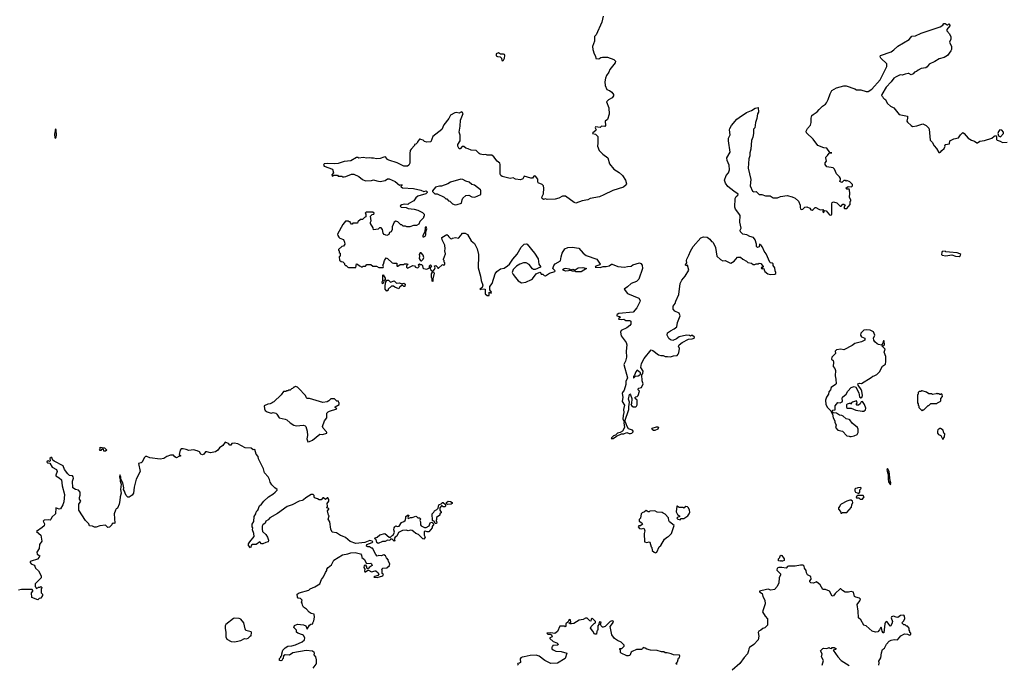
# Model space of a CAD drawing. Extents: x 1985742 to 2252716, y 78271 to 266492.
# Tile 116 of 250: x 2054401 to 2067738, y 168344 to 177078. Entities that reach past the tile are written whole.
import ezdxf

# ---------------------------------------------------------------- set-up
doc = ezdxf.new("R2010")
doc.units = 0

msp = doc.modelspace()

# ---------------------------------------------------------------- linework, layer by layer
at = {"layer": '0CON10XD'}
for points in [[(2062304, 177125), (2062286, 177045), (2062210, 176875), (2062188, 176852), (2062187, 176785), (2062159, 176715), (2062164, 176674), (2062183, 176615), (2062200, 176585), (2062203, 176553), (2062245, 176548), (2062272, 176568), (2062295, 176572), (2062365, 176569), (2062450, 176540), (2062472, 176515), (2062466, 176495), (2062393, 176405), (2062381, 176369), (2062348, 176322), (2062336, 176285), (2062326, 176235), (2062329, 176185), (2062354, 176134), (2062375, 176123)], [(2062344, 173734), (2062387, 173743), (2062415, 173766), (2062425, 173766), (2062505, 173732), (2062595, 173724), (2062635, 173736), (2062685, 173740), (2062705, 173756), (2062795, 173783), (2062816, 173776), (2062834, 173754), (2062838, 173705), (2062785, 173562), (2062755, 173530), (2062682, 173505), (2062635, 173458), (2062590, 173425), (2062635, 173368), (2062785, 173303), (2062804, 173275), (2062803, 173255), (2062759, 173175), (2062711, 173115), (2062515, 173096), (2062494, 173086), (2062488, 173075), (2062490, 173065), (2062526, 173056), (2062537, 173047), (2062510, 173025), (2062515, 173022), (2062546, 173016), (2062585, 173019), (2062613, 173003), (2062665, 173004), (2062680, 172995), (2062679, 172955), (2062666, 172935), (2062623, 172905), (2062547, 172865), (2062538, 172845), (2062546, 172796), (2062617, 172705), (2062626, 172675), (2062614, 172585), (2062618, 172505), (2062607, 172453), (2062582, 172405), (2062632, 172225), (2062612, 172175), (2062611, 172135), (2062590, 172060), (2062564, 172026), (2062562, 172015), (2062572, 171962), (2062562, 171905), (2062591, 171855), (2062579, 171795), (2062586, 171755), (2062574, 171716), (2062569, 171665), (2062590, 171635), (2062586, 171614), (2062593, 171555), (2062566, 171504), (2062536, 171484), (2062499, 171475), (2062469, 171451), (2062445, 171441), (2062416, 171415), (2062413, 171405), (2062418, 171402), (2062438, 171402), (2062484, 171436), (2062551, 171469), (2062585, 171466), (2062625, 171483), (2062655, 171471), (2062675, 171471), (2062694, 171476), (2062712, 171495), (2062712, 171505), (2062700, 171515), (2062648, 171535), (2062629, 171565), (2062608, 171625), (2062598, 171638), (2062650, 171795), (2062650, 171835), (2062661, 171895), (2062648, 171935), (2062659, 172001), (2062665, 172008), (2062676, 171996), (2062692, 171945), (2062690, 171875), (2062680, 171865), (2062692, 171845), (2062710, 171835), (2062745, 171834), (2062755, 171841), (2062765, 171862), (2062765, 171925), (2062738, 171945), (2062733, 171957), (2062745, 171970), (2062765, 171974), (2062780, 171985), (2062796, 172045), (2062777, 172065), (2062777, 172075), (2062786, 172084), (2062825, 172096), (2062844, 172145), (2062831, 172185), (2062828, 172265), (2062840, 172285), (2062847, 172315), (2062816, 172365), (2062825, 172418), (2062861, 172489), (2062955, 172603), (2062975, 172597), (2063055, 172536), (2063083, 172527), (2063115, 172528), (2063145, 172514), (2063175, 172517), (2063215, 172510), (2063257, 172523), (2063305, 172529), (2063321, 172545), (2063329, 172565), (2063336, 172625), (2063326, 172655), (2063335, 172671), (2063374, 172706), (2063460, 172750), (2063510, 172755), (2063538, 172765), (2063540, 172775), (2063515, 172800), (2063495, 172800), (2063485, 172790), (2063475, 172800), (2063435, 172802), (2063335, 172783), (2063298, 172755), (2063248, 172732), (2063215, 172740), (2063195, 172758), (2063172, 172802), (2063177, 172835), (2063215, 172863), (2063265, 172888), (2063301, 172919), (2063313, 172975), (2063346, 173064), (2063333, 173103), (2063275, 173130), (2063254, 173156), (2063254, 173196), (2063280, 173235), (2063288, 173265), (2063327, 173353), (2063349, 173505), (2063371, 173549), (2063416, 173605), (2063466, 173684), (2063445, 173752), (2063425, 173743), (2063418, 173755), (2063438, 173785), (2063432, 173815), (2063436, 173835), (2063465, 173888), (2063486, 173944), (2063521, 174005), (2063625, 174122), (2063665, 174137), (2063715, 174130), (2063748, 174105), (2063772, 174072), (2063785, 174070), (2063795, 174060), (2063825, 173990), (2063843, 173873), (2063895, 173828), (2063925, 173812), (2063955, 173817), (2064022, 173782), (2064035, 173781), (2064078, 173805), (2064125, 173860), (2064145, 173862), (2064165, 173860), (2064194, 173834), (2064247, 173805), (2064265, 173790), (2064315, 173778), (2064335, 173762), (2064357, 173763), (2064375, 173772), (2064405, 173770), (2064415, 173780), (2064440, 173775), (2064472, 173735), (2064468, 173722), (2064445, 173720), (2064448, 173705), (2064458, 173702), (2064475, 173710), (2064496, 173665), (2064533, 173633), (2064565, 173628), (2064628, 173632), (2064641, 173639), (2064643, 173655), (2064632, 173675), (2064628, 173715), (2064608, 173748), (2064605, 173770), (2064595, 173780), (2064572, 173782), (2064563, 173793), (2064514, 173904), (2064485, 173942), (2064463, 173995), (2064445, 174020), (2064422, 174038), (2064415, 174000), (2064395, 173993), (2064383, 174005), (2064382, 174035), (2064363, 174095), (2064340, 174125), (2064292, 174142), (2064252, 174165), (2064195, 174171), (2064166, 174205), (2064162, 174225), (2064172, 174255), (2064154, 174335), (2064160, 174425), (2064144, 174454), (2064095, 174512), (2064086, 174536), (2064094, 174655), (2064105, 174682), (2064128, 174702), (2064131, 174715), (2064074, 174754), (2063995, 174816), (2063961, 174865), (2063946, 174905), (2063970, 174965), (2064004, 175005), (2064014, 175045), (2064012, 175105), (2063985, 175170), (2063980, 175205), (2064024, 175285), (2064001, 175435), (2064004, 175474), (2064024, 175516), (2064016, 175585), (2064020, 175605), (2064043, 175645), (2064115, 175730), (2064146, 175754), (2064245, 175820), (2064315, 175846), (2064365, 175879), (2064405, 175890), (2064406, 175825), (2064396, 175804), (2064385, 175740), (2064367, 175683), (2064357, 175615), (2064340, 175595), (2064342, 175535), (2064331, 175485), (2064313, 175443), (2064306, 175324), (2064291, 175275), (2064291, 175235), (2064278, 175195), (2064268, 175065), (2064303, 174915), (2064297, 174825), (2064328, 174755), (2064345, 174746), (2064375, 174750), (2064415, 174710), (2064455, 174710), (2064505, 174692), (2064565, 174690), (2064606, 174666), (2064665, 174663), (2064705, 174682), (2064795, 174696), (2064865, 174680), (2064905, 174662), (2064949, 174619), (2064973, 174565), (2064972, 174535), (2064976, 174516), (2064985, 174506), (2065007, 174513), (2065035, 174540), (2065065, 174543), (2065103, 174523), (2065115, 174500), (2065135, 174498), (2065150, 174505), (2065175, 174532), (2065185, 174533), (2065225, 174509), (2065245, 174503), (2065280, 174505), (2065290, 174495), (2065280, 174485), (2065285, 174460), (2065298, 174475), (2065300, 174495), (2065325, 174490), (2065370, 174435), (2065385, 174429), (2065395, 174432), (2065401, 174445), (2065400, 174585), (2065407, 174603), (2065425, 174612), (2065470, 174595), (2065515, 174550), (2065528, 174552), (2065552, 174578), (2065565, 174580), (2065580, 174565), (2065562, 174532), (2065575, 174520), (2065605, 174520), (2065648, 174575), (2065650, 174615), (2065660, 174625), (2065660, 174635), (2065639, 174675), (2065646, 174725), (2065642, 174772), (2065635, 174780), (2065605, 174780), (2065590, 174795), (2065624, 174816), (2065666, 174814), (2065680, 174825), (2065683, 174843), (2065645, 174880), (2065605, 174900), (2065595, 174890), (2065585, 174900), (2065565, 174900), (2065535, 174872), (2065508, 174885), (2065520, 174915), (2065518, 174925), (2065505, 174948), (2065465, 174990), (2065438, 175055), (2065419, 175069), (2065334, 175084), (2065312, 175115), (2065313, 175137), (2065327, 175163), (2065318, 175205), (2065322, 175215), (2065345, 175236), (2065365, 175268), (2065400, 175275), (2065375, 175280), (2065336, 175336), (2065295, 175340), (2065212, 175375), (2065148, 175458), (2065058, 175545), (2065055, 175570), (2065074, 175606), (2065111, 175649), (2065123, 175685), (2065120, 175745), (2065132, 175778), (2065148, 175795), (2065202, 175828), (2065230, 175860), (2065274, 175905), (2065315, 175932), (2065330, 175950), (2065352, 175995), (2065378, 176075), (2065403, 176117), (2065465, 176154), (2065565, 176180), (2065595, 176181), (2065715, 176141), (2065735, 176129), (2065795, 176129), (2065865, 176104), (2065895, 176104), (2065945, 176137), (2066058, 176262), (2066148, 176445), (2066145, 176480), (2066066, 176556), (2066058, 176575), (2066062, 176595), (2066205, 176643), (2066242, 176668), (2066295, 176721), (2066448, 176812), (2066485, 176854), (2066535, 176858), (2066613, 176897), (2066869, 176981), (2066905, 177002), (2066920, 177025), (2066936, 177026), (2066965, 177010), (2066975, 177010), (2066985, 177020), (2067000, 177005), (2067000, 176995), (2066960, 176945), (2066957, 176925), (2066996, 176886), (2067014, 176845), (2067013, 176815), (2066996, 176775), (2067024, 176714), (2067021, 176675), (2067013, 176655), (2066968, 176592), (2066925, 176566), (2066855, 176547), (2066798, 176512), (2066718, 176475), (2066695, 176440), (2066675, 176426), (2066610, 176415), (2066570, 176395), (2066550, 176375), (2066523, 176367), (2066502, 176345), (2066475, 176329), (2066445, 176348), (2066435, 176348), (2066395, 176342), (2066355, 176328), (2066325, 176333), (2066274, 176306), (2066242, 176288), (2066205, 176237), (2066137, 176165), (2066078, 176065), (2066075, 176050), (2066088, 176038), (2066095, 176020), (2066113, 176003), (2066125, 176000), (2066155, 175942), (2066198, 175905), (2066243, 175883), (2066314, 175794), (2066425, 175770), (2066426, 175745), (2066417, 175705), (2066425, 175690), (2066475, 175643), (2066495, 175632), (2066555, 175638), (2066635, 175668), (2066680, 175645), (2066715, 175610), (2066722, 175595), (2066734, 175444), (2066761, 175421), (2066788, 175368), (2066820, 175335), (2066851, 175281), (2066865, 175278), (2066875, 175282), (2066892, 175308), (2066925, 175332), (2066936, 175364), (2066933, 175377), (2066940, 175385), (2066995, 175394), (2067002, 175438), (2067054, 175466), (2067115, 175478), (2067145, 175520)], [(2060945, 176522), (2060955, 176530), (2060967, 176555), (2060972, 176595), (2060966, 176606), (2060955, 176612), (2060915, 176610), (2060885, 176628), (2060854, 176616), (2060857, 176587), (2060875, 176578), (2060910, 176575), (2060928, 176555), (2060930, 176525), (2060945, 176522)], [(2062375, 176123), (2062391, 176121), (2062422, 176095), (2062442, 176065), (2062442, 176045), (2062425, 176018), (2062376, 175994), (2062348, 175965), (2062380, 175885), (2062386, 175796), (2062364, 175726), (2062332, 175705), (2062337, 175643), (2062325, 175632), (2062283, 175637), (2062262, 175618), (2062202, 175625), (2062194, 175615), (2062210, 175585), (2062206, 175575), (2062165, 175547), (2062161, 175535), (2062200, 175525), (2062232, 175495), (2062233, 175405), (2062228, 175365), (2062252, 175305), (2062298, 175255), (2062366, 175206), (2062392, 175125), (2062447, 175055), (2062519, 175009), (2062567, 174965), (2062606, 174906), (2062620, 174855), (2062615, 174842), (2062580, 174810), (2062435, 174762), (2062315, 174704), (2062255, 174676), (2062130, 174655), (2062095, 174639), (2062020, 174625), (2061935, 174594), (2061913, 174603), (2061795, 174688), (2061753, 174687), (2061705, 174662), (2061655, 174647), (2061545, 174640), (2061525, 174650), (2061495, 174643), (2061480, 174655), (2061473, 174675), (2061497, 174717), (2061501, 174795), (2061496, 174825), (2061476, 174846), (2061425, 174868), (2061418, 174885), (2061418, 174918), (2061386, 174956), (2061375, 174963), (2061365, 174960), (2061345, 174933), (2061325, 174930), (2061235, 174957), (2061215, 174921), (2061185, 174907), (2061115, 174919), (2061085, 174936), (2061045, 174926), (2060935, 174955), (2060920, 174965), (2060910, 174985), (2060909, 175115), (2060903, 175135), (2060870, 175160), (2060825, 175220), (2060795, 175243), (2060735, 175243), (2060715, 175253), (2060685, 175248), (2060640, 175255), (2060624, 175264), (2060585, 175307), (2060515, 175309), (2060475, 175330), (2060445, 175338), (2060415, 175358), (2060395, 175358), (2060365, 175330), (2060355, 175330), (2060337, 175365), (2060336, 175385), (2060368, 175435), (2060367, 175515), (2060355, 175555), (2060368, 175635), (2060370, 175715), (2060406, 175805), (2060396, 175826), (2060385, 175830), (2060355, 175811), (2060315, 175819), (2060295, 175814), (2060236, 175785), (2060212, 175738), (2060148, 175652), (2060121, 175589), (2059998, 175495), (2059970, 175425), (2059915, 175420), (2059885, 175430), (2059866, 175446), (2059833, 175453), (2059825, 175460), (2059815, 175460), (2059790, 175425), (2059790, 175415), (2059765, 175390), (2059750, 175385), (2059750, 175375), (2059704, 175326), (2059692, 175305), (2059687, 175265), (2059686, 175134), (2059673, 175107), (2059655, 175093), (2059604, 175094), (2059515, 175138), (2059403, 175173), (2059384, 175184), (2059355, 175218), (2059335, 175217), (2059285, 175197), (2059235, 175192), (2059195, 175202), (2059165, 175200), (2059135, 175208), (2059105, 175202), (2059055, 175212), (2058995, 175202), (2058982, 175212), (2058965, 175212), (2058885, 175168), (2058795, 175158), (2058715, 175130), (2058666, 175124), (2058575, 175129), (2058525, 175124), (2058518, 175105), (2058523, 175093), (2058636, 175055), (2058650, 175005), (2058630, 174975), (2058635, 174960), (2058655, 174970), (2058705, 174970), (2058715, 174960), (2058765, 174960), (2058775, 174950), (2058795, 174950), (2058817, 174953), (2058895, 174983), (2058925, 174987), (2058994, 174954), (2059045, 174913), (2059085, 174893), (2059165, 174899), (2059195, 174908), (2059237, 174897), (2059285, 174886), (2059350, 174900), (2059385, 174924), (2059405, 174924), (2059485, 174886), (2059545, 174838), (2059578, 174845), (2059582, 174835), (2059562, 174825), (2059567, 174815), (2059585, 174802), (2059735, 174789), (2059835, 174768), (2059875, 174752), (2059905, 174760), (2059920, 174745), (2059920, 174735), (2059902, 174718), (2059795, 174688), (2059767, 174663), (2059740, 174625), (2059673, 174587), (2059658, 174572), (2059615, 174578), (2059575, 174571), (2059556, 174555), (2059559, 174545), (2059569, 174539), (2059635, 174534), (2059665, 174522), (2059745, 174511), (2059795, 174497), (2059858, 174468), (2059880, 174445), (2059880, 174415), (2059870, 174405), (2059870, 174395), (2059820, 174345), (2059805, 174310), (2059775, 174290), (2059735, 174288), (2059685, 174270), (2059645, 174272), (2059625, 174280), (2059595, 174280), (2059575, 174300), (2059565, 174300), (2059525, 174340), (2059495, 174350), (2059473, 174335), (2059448, 174272), (2059446, 174236), (2059434, 174206), (2059412, 174195), (2059400, 174170), (2059375, 174156), (2059339, 174169), (2059326, 174186), (2059316, 174235), (2059295, 174258), (2059275, 174260), (2059255, 174240), (2059195, 174230), (2059187, 174257), (2059152, 174315), (2059152, 174335), (2059162, 174355), (2059152, 174415), (2059175, 174440), (2059198, 174442), (2059200, 174455), (2059185, 174470), (2059095, 174470), (2059080, 174455), (2059090, 174445), (2059090, 174405), (2059072, 174398), (2059045, 174370), (2059015, 174370), (2058982, 174338), (2058975, 174320), (2058915, 174320), (2058905, 174310), (2058895, 174310), (2058880, 174325), (2058875, 174340), (2058865, 174340), (2058855, 174350), (2058815, 174350), (2058778, 174305), (2058707, 174173), (2058708, 174155), (2058725, 174130), (2058738, 174118), (2058785, 174100), (2058802, 174065), (2058803, 174037), (2058789, 174011), (2058763, 174007), (2058720, 173965), (2058720, 173955), (2058730, 173945), (2058730, 173925), (2058740, 173915), (2058740, 173875), (2058730, 173865), (2058732, 173822), (2058755, 173800), (2058778, 173798), (2058800, 173775), (2058802, 173762), (2058815, 173750), (2058825, 173750), (2058844, 173724), (2058855, 173720), (2058955, 173720), (2058965, 173770), (2058978, 173768), (2059002, 173742), (2059015, 173740), (2059025, 173730), (2059045, 173730), (2059055, 173740), (2059085, 173740), (2059105, 173760), (2059155, 173760), (2059185, 173740), (2059235, 173740), (2059265, 173720), (2059325, 173720), (2059330, 173735), (2059322, 173742), (2059320, 173755), (2059330, 173765), (2059343, 173817), (2059365, 173850), (2059385, 173842), (2059444, 173784), (2059465, 173778), (2059508, 173778), (2059510, 173745), (2059515, 173740), (2059525, 173740), (2059555, 173760), (2059605, 173760), (2059615, 173770), (2059655, 173770), (2059658, 173762), (2059640, 173745), (2059640, 173725), (2059653, 173713), (2059725, 173747), (2059750, 173745), (2059762, 173725), (2059785, 173718), (2059798, 173722), (2059810, 173735), (2059810, 173745), (2059800, 173755), (2059815, 173770), (2059825, 173760), (2059845, 173760), (2059858, 173748), (2059860, 173715), (2059870, 173705), (2059915, 173700), (2059950, 173715), (2059952, 173745), (2059965, 173758), (2059980, 173745), (2059960, 173715), (2059962, 173705), (2059969, 173689), (2059995, 173668), (2060019, 173695), (2060028, 173715), (2060020, 173745), (2060037, 173747), (2060060, 173725), (2060065, 173710), (2060075, 173710), (2060122, 173758), (2060135, 173760), (2060145, 173750), (2060160, 173765), (2060160, 173785), (2060150, 173795), (2060150, 173815), (2060140, 173825), (2060140, 173835), (2060170, 173905), (2060158, 173945), (2060162, 173975), (2060160, 174025), (2060122, 174095), (2060120, 174125), (2060185, 174166), (2060202, 174155), (2060214, 174134), (2060235, 174112), (2060255, 174110), (2060265, 174120), (2060305, 174128), (2060345, 174120), (2060378, 174152), (2060380, 174165), (2060400, 174185), (2060437, 174187), (2060465, 174170), (2060515, 174082), (2060560, 174045), (2060598, 173975), (2060616, 173895), (2060616, 173815), (2060609, 173785), (2060613, 173715), (2060641, 173605), (2060650, 173545), (2060673, 173483), (2060665, 173448), (2060633, 173433), (2060645, 173422), (2060655, 173430), (2060708, 173428), (2060708, 173365), (2060735, 173340), (2060758, 173342), (2060762, 173388), (2060788, 173372), (2060790, 173385), (2060768, 173418), (2060767, 173465), (2060799, 173505), (2060843, 173635), (2060864, 173666), (2060915, 173702), (2060965, 173712), (2061009, 173741), (2061035, 173768), (2061080, 173835), (2061140, 173900), (2061193, 173997), (2061235, 174038), (2061265, 174042), (2061276, 174036), (2061373, 173915), (2061425, 173838), (2061432, 173765), (2061456, 173736), (2061453, 173725), (2061385, 173695), (2061360, 173695), (2061345, 173702), (2061301, 173761), (2061260, 173785), (2061225, 173786), (2061175, 173766), (2061132, 173738), (2061087, 173693), (2061072, 173655), (2061083, 173625), (2061115, 173583), (2061155, 173540), (2061197, 173513), (2061255, 173520), (2061334, 173556), (2061348, 173565), (2061397, 173635), (2061445, 173659), (2061457, 173655), (2061465, 173630), (2061485, 173630), (2061505, 173613), (2061525, 173608), (2061578, 173642), (2061650, 173665), (2061653, 173675), (2061624, 173705), (2061635, 173750), (2061655, 173772), (2061728, 173812), (2061733, 173865), (2061748, 173915), (2061785, 173973), (2061825, 173990), (2061885, 173998), (2061974, 173984), (2062034, 173914), (2062075, 173884), (2062220, 173835), (2062262, 173765), (2062258, 173755), (2062203, 173737), (2062197, 173725), (2062265, 173720), (2062305, 173732), (2062344, 173734)], [(2054885, 175471), (2054897, 175485), (2054901, 175515), (2054896, 175586), (2054885, 175601), (2054872, 175525), (2054875, 175479), (2054885, 175471)], [(2067145, 175520), (2067175, 175550), (2067195, 175538), (2067250, 175475), (2067295, 175445), (2067334, 175434), (2067365, 175412), (2067375, 175412), (2067406, 175434), (2067470, 175440), (2067568, 175472), (2067599, 175501), (2067617, 175507), (2067632, 175492), (2067632, 175455), (2067642, 175445), (2067683, 175433), (2067715, 175416), (2067775, 175419)], [(2067685, 175492), (2067726, 175534), (2067727, 175555), (2067705, 175580), (2067675, 175588), (2067658, 175565), (2067652, 175535), (2067660, 175505), (2067685, 175492)], [(2060298, 174568), (2060325, 174572), (2060386, 174594), (2060393, 174637), (2060405, 174660), (2060443, 174697), (2060485, 174700), (2060525, 174680), (2060565, 174672), (2060645, 174710), (2060648, 174765), (2060642, 174775), (2060560, 174835), (2060526, 174846), (2060488, 174875), (2060445, 174890), (2060405, 174913), (2060375, 174916), (2060235, 174877), (2060198, 174852), (2060115, 174823), (2060085, 174823), (2060035, 174807), (2059992, 174758), (2059992, 174752), (2060025, 174720), (2060057, 174717), (2060150, 174675), (2060175, 174650), (2060185, 174650), (2060210, 174625), (2060225, 174620), (2060265, 174582), (2060298, 174568)], [(2059875, 174134), (2059893, 174145), (2059903, 174165), (2059900, 174205), (2059917, 174245), (2059905, 174270), (2059892, 174265), (2059890, 174205), (2059862, 174155), (2059863, 174135), (2059875, 174134)], [(2059845, 173810), (2059865, 173832), (2059874, 173856), (2059866, 173886), (2059838, 173918), (2059825, 173920), (2059812, 173898), (2059818, 173875), (2059814, 173844), (2059825, 173820), (2059835, 173810), (2059845, 173810)], [(2067125, 173871), (2067140, 173880), (2067148, 173895), (2067136, 173906), (2067101, 173921), (2066995, 173928), (2066944, 173934), (2066935, 173940), (2066895, 173937), (2066890, 173925), (2066887, 173897), (2066895, 173888), (2066945, 173880), (2067025, 173891), (2067075, 173872), (2067125, 173871)], [(2059995, 173530), (2059990, 173535), (2059990, 173565), (2059977, 173585), (2059980, 173635), (2059991, 173659), (2060005, 173662), (2060014, 173644), (2059996, 173565), (2059995, 173530)], [(2061935, 173660), (2061922, 173672), (2061885, 173672), (2061875, 173680), (2061795, 173672), (2061763, 173683), (2061760, 173695), (2061775, 173707), (2061795, 173710), (2061845, 173701), (2061865, 173690), (2061895, 173697), (2061925, 173690), (2061964, 173716), (2062029, 173719), (2062080, 173705), (2062005, 173662), (2061935, 173660)], [(2059315, 173500), (2059310, 173525), (2059320, 173545), (2059320, 173615), (2059325, 173620), (2059350, 173575), (2059350, 173555), (2059332, 173538), (2059330, 173515), (2059315, 173500)], [(2059375, 173400), (2059350, 173425), (2059350, 173485), (2059357, 173493), (2059360, 173525), (2059375, 173550), (2059395, 173550), (2059425, 173520), (2059475, 173540), (2059505, 173510), (2059545, 173512), (2059575, 173500), (2059605, 173510), (2059620, 173495), (2059618, 173462), (2059602, 173462), (2059585, 173480), (2059552, 173458), (2059535, 173430), (2059482, 173452), (2059465, 173470), (2059435, 173470), (2059392, 173428), (2059390, 173415), (2059375, 173400)], [(2065645, 171430), (2065665, 171432), (2065705, 171440), (2065745, 171460), (2065757, 171483), (2065760, 171505), (2065759, 171529), (2065748, 171555), (2065675, 171612), (2065647, 171655), (2065635, 171663), (2065595, 171671), (2065555, 171708), (2065536, 171716), (2065505, 171720), (2065465, 171748), (2065425, 171750), (2065400, 171775), (2065413, 171787), (2065445, 171790), (2065448, 171845), (2065485, 171892), (2065515, 171886), (2065541, 171899), (2065548, 171915), (2065541, 171945), (2065548, 171965), (2065595, 172006), (2065620, 172045), (2065665, 172094), (2065705, 172110), (2065725, 172100), (2065765, 172024), (2065778, 171968), (2065795, 171956), (2065810, 171960), (2065818, 171985), (2065809, 172045), (2065799, 172069), (2065756, 172125), (2065754, 172145), (2065775, 172154), (2065805, 172150), (2065935, 172230), (2065955, 172250), (2065975, 172252), (2066009, 172271), (2066048, 172305), (2066088, 172382), (2066128, 172412), (2066131, 172445), (2066131, 172515), (2066111, 172575), (2066122, 172615), (2066082, 172655), (2066085, 172660), (2066108, 172662), (2066117, 172673), (2066110, 172725), (2066103, 172727), (2066093, 172695), (2066075, 172670), (2066035, 172678), (2066015, 172688), (2065982, 172715), (2065972, 172735), (2065968, 172762), (2065982, 172805), (2065965, 172850), (2065922, 172872), (2065865, 172878), (2065835, 172870), (2065795, 172830), (2065790, 172805), (2065805, 172782), (2065850, 172765), (2065850, 172735), (2065805, 172712), (2065715, 172692), (2065675, 172664), (2065565, 172607), (2065525, 172613), (2065465, 172607), (2065448, 172585), (2065450, 172555), (2065400, 172505), (2065398, 172478), (2065419, 172459), (2065426, 172436), (2065421, 172381), (2065443, 172353), (2065453, 172325), (2065448, 172255), (2065457, 172207), (2065458, 172145), (2065452, 172135), (2065392, 172095), (2065382, 172065), (2065363, 172035), (2065358, 172005), (2065330, 171965), (2065316, 171924), (2065320, 171865), (2065344, 171824), (2065388, 171778), (2065400, 171745), (2065410, 171735), (2065418, 171685), (2065442, 171642), (2065442, 171625), (2065462, 171585), (2065450, 171555), (2065485, 171518), (2065545, 171502), (2065605, 171442), (2065637, 171437), (2065645, 171430)], [(2062715, 172220), (2062742, 172248), (2062777, 172253), (2062800, 172265), (2062810, 172275), (2062810, 172295), (2062765, 172330), (2062745, 172308), (2062730, 172260), (2062714, 172245), (2062715, 172220)], [(2058305, 171360), (2058325, 171362), (2058365, 171380), (2058465, 171461), (2058504, 171456), (2058560, 171475), (2058562, 171485), (2058557, 171495), (2058510, 171545), (2058504, 171565), (2058530, 171645), (2058562, 171685), (2058563, 171747), (2058578, 171765), (2058595, 171774), (2058698, 171805), (2058685, 171820), (2058674, 171824), (2058672, 171835), (2058728, 171865), (2058730, 171885), (2058722, 171892), (2058718, 171908), (2058695, 171910), (2058665, 171940), (2058615, 171940), (2058590, 171915), (2058565, 171902), (2058505, 171893), (2058326, 171946), (2058295, 171948), (2058284, 171954), (2058270, 171985), (2058178, 172088), (2058165, 172100), (2058135, 172110), (2058125, 172100), (2058112, 172098), (2058098, 172082), (2058082, 172078), (2058065, 172060), (2058045, 172060), (2058035, 172050), (2058015, 172050), (2058005, 172040), (2057975, 172040), (2057943, 171997), (2057845, 171900), (2057832, 171898), (2057820, 171885), (2057795, 171872), (2057763, 171867), (2057710, 171845), (2057718, 171805), (2057728, 171785), (2057752, 171765), (2057805, 171748), (2057835, 171757), (2057870, 171745), (2057882, 171735), (2057914, 171684), (2057996, 171666), (2058018, 171658), (2058065, 171617), (2058116, 171586), (2058145, 171577), (2058245, 171583), (2058266, 171576), (2058276, 171565), (2058293, 171505), (2058297, 171445), (2058288, 171398), (2058305, 171360)], [(2066625, 171780), (2066635, 171790), (2066648, 171792), (2066705, 171850), (2066715, 171850), (2066742, 171878), (2066825, 171880), (2066832, 171888), (2066870, 171905), (2066880, 171915), (2066880, 171945), (2066900, 171975), (2066898, 171998), (2066885, 172010), (2066875, 172000), (2066865, 172000), (2066855, 172010), (2066835, 172010), (2066825, 172020), (2066815, 172010), (2066765, 172000), (2066755, 172010), (2066715, 172010), (2066685, 172030), (2066625, 172050), (2066615, 172050), (2066605, 172040), (2066585, 172040), (2066570, 172025), (2066570, 172005), (2066560, 171995), (2066562, 171885), (2066570, 171875), (2066570, 171855), (2066580, 171845), (2066582, 171822), (2066625, 171780)], [(2065812, 171772), (2065835, 171774), (2065859, 171791), (2065863, 171815), (2065843, 171863), (2065815, 171903), (2065801, 171899), (2065785, 171873), (2065762, 171855), (2065740, 171855), (2065733, 171863), (2065746, 171885), (2065742, 171905), (2065735, 171912), (2065682, 171898), (2065668, 171885), (2065665, 171870), (2065658, 171878), (2065635, 171876), (2065610, 171870), (2065601, 171859), (2065602, 171825), (2065615, 171814), (2065665, 171817), (2065725, 171787), (2065812, 171772)], [(2063005, 171513), (2062985, 171514), (2062967, 171525), (2062962, 171535), (2062967, 171543), (2063025, 171560), (2063045, 171561), (2063053, 171555), (2063045, 171531), (2063005, 171513)], [(2066905, 171390), (2066928, 171425), (2066930, 171465), (2066918, 171478), (2066910, 171515), (2066875, 171540), (2066865, 171540), (2066838, 171522), (2066832, 171505), (2066834, 171475), (2066845, 171460), (2066880, 171445), (2066905, 171390)], [(2058388, 170632), (2058377, 170647), (2058350, 170645), (2058275, 170602), (2058246, 170574), (2058225, 170564), (2058185, 170554), (2058093, 170507), (2058026, 170484), (2057895, 170387), (2057789, 170331), (2057765, 170301), (2057737, 170283), (2057725, 170258), (2057695, 170232), (2057687, 170215), (2057684, 170175), (2057690, 170145), (2057733, 170105), (2057757, 170065), (2057770, 170025), (2057768, 170005), (2057735, 169997), (2057695, 169976), (2057675, 169977), (2057655, 170002), (2057605, 169968), (2057553, 169967), (2057542, 169958), (2057525, 169922), (2057500, 169955), (2057502, 169975), (2057518, 170005), (2057576, 170076), (2057574, 170115), (2057553, 170165), (2057558, 170195), (2057550, 170205), (2057548, 170242), (2057572, 170278), (2057579, 170345), (2057600, 170385), (2057603, 170407), (2057615, 170422), (2057626, 170435), (2057649, 170491), (2057675, 170512), (2057706, 170554), (2057772, 170615), (2057831, 170649), (2057863, 170677), (2057890, 170705), (2057890, 170715), (2057857, 170737), (2057817, 170777), (2057795, 170810), (2057785, 170850), (2057766, 170886), (2057715, 170940), (2057702, 170995), (2057635, 171130), (2057631, 171161), (2057602, 171192), (2057585, 171253), (2057565, 171252), (2057535, 171271), (2057455, 171277), (2057355, 171333), (2057305, 171342), (2057273, 171337), (2057260, 171315), (2057245, 171312), (2057227, 171337), (2057185, 171352), (2057153, 171307), (2057105, 171277), (2057086, 171245), (2057055, 171224), (2056985, 171210), (2056935, 171224), (2056917, 171223), (2056895, 171190), (2056875, 171182), (2056855, 171190), (2056835, 171223), (2056805, 171239), (2056755, 171251), (2056692, 171242), (2056655, 171257), (2056615, 171263), (2056590, 171265), (2056574, 171246), (2056560, 171185), (2056580, 171175), (2056580, 171165), (2056558, 171162), (2056526, 171144), (2056502, 171155), (2056485, 171180), (2056444, 171176), (2056395, 171160), (2056355, 171131), (2056305, 171126), (2056165, 171140), (2056125, 171160), (2056105, 171160), (2056085, 171140), (2056058, 171085), (2056045, 171074), (2056012, 171065), (2056033, 170955), (2055978, 170852), (2055953, 170745), (2055942, 170665), (2055923, 170637), (2055885, 170610), (2055865, 170610), (2055845, 170630), (2055828, 170665), (2055822, 170692), (2055808, 170715), (2055810, 170735), (2055797, 170805), (2055770, 170855), (2055770, 170885), (2055755, 170910), (2055752, 170885), (2055762, 170855), (2055762, 170825), (2055777, 170785), (2055768, 170715), (2055774, 170665), (2055760, 170615), (2055758, 170565), (2055747, 170515), (2055725, 170462), (2055707, 170453), (2055697, 170435), (2055681, 170385), (2055690, 170255), (2055675, 170250), (2055665, 170260), (2055650, 170245), (2055650, 170235), (2055615, 170202), (2055595, 170200), (2055565, 170228), (2055485, 170222), (2055435, 170202), (2055414, 170204), (2055385, 170218), (2055345, 170220), (2055336, 170246), (2055294, 170294), (2055202, 170435), (2055204, 170515), (2055227, 170555), (2055213, 170583), (2055210, 170605), (2055220, 170635), (2055221, 170675), (2055198, 170705), (2055155, 170711), (2055120, 170735), (2055116, 170824), (2055129, 170865), (2055124, 170885), (2055115, 170896), (2055075, 170904), (2055054, 170924), (2055009, 170985), (2054990, 171035), (2054868, 171098), (2054851, 171111), (2054836, 171146), (2054825, 171148), (2054810, 171135), (2054815, 171100), (2054805, 171092), (2054785, 171103), (2054772, 171095), (2054770, 171085), (2054782, 171075), (2054809, 171069), (2054840, 171015), (2054899, 170985), (2054910, 170955), (2054889, 170905), (2054892, 170898), (2054935, 170871), (2054965, 170843), (2054974, 170764), (2055009, 170645), (2054999, 170545), (2054987, 170505), (2054955, 170451), (2054935, 170446), (2054892, 170465), (2054888, 170385), (2054835, 170340), (2054822, 170305), (2054813, 170297), (2054785, 170302), (2054734, 170296), (2054721, 170289), (2054718, 170285), (2054738, 170248), (2054730, 170220), (2054705, 170196), (2054628, 170145), (2054686, 170096), (2054700, 170015), (2054671, 169969), (2054666, 169915), (2054633, 169865), (2054639, 169835), (2054672, 169815), (2054664, 169795), (2054642, 169768), (2054555, 169743), (2054544, 169736), (2054541, 169725), (2054554, 169704), (2054595, 169687), (2054608, 169675), (2054613, 169645), (2054655, 169610), (2054692, 169542), (2054690, 169515), (2054615, 169440), (2054610, 169435), (2054610, 169395), (2054618, 169388), (2054622, 169372), (2054648, 169382), (2054655, 169390), (2054675, 169390), (2054685, 169400), (2054700, 169385), (2054700, 169375), (2054690, 169365), (2054690, 169335), (2054693, 169313), (2054710, 169295), (2054708, 169275), (2054685, 169240), (2054663, 169237), (2054645, 169220), (2054565, 169250), (2054560, 169315), (2054580, 169335), (2054580, 169345), (2054568, 169358), (2054425, 169360), (2054385, 169347)], [(2055565, 171230), (2055542, 171232), (2055535, 171260), (2055515, 171260), (2055498, 171242), (2055492, 171242), (2055480, 171255), (2055490, 171265), (2055492, 171288), (2055548, 171278), (2055580, 171245), (2055565, 171230)], [(2066195, 170778), (2066199, 170805), (2066191, 170831), (2066177, 170955), (2066155, 170997), (2066146, 170974), (2066166, 170916), (2066164, 170855), (2066171, 170815), (2066195, 170778)], [(2065765, 170660), (2065780, 170675), (2065782, 170708), (2065800, 170725), (2065795, 170740), (2065753, 170737), (2065745, 170730), (2065723, 170727), (2065713, 170717), (2065712, 170695), (2065720, 170675), (2065765, 170660)], [(2058375, 168290), (2058418, 168345), (2058422, 168355), (2058422, 168405), (2058410, 168445), (2058388, 168475), (2058392, 168495), (2058388, 168505), (2058365, 168522), (2058283, 168533), (2058101, 168499), (2058055, 168470), (2057995, 168472), (2057972, 168458), (2057970, 168425), (2057962, 168418), (2057958, 168402), (2057937, 168393), (2057920, 168395), (2057920, 168425), (2057938, 168442), (2057940, 168455), (2057950, 168465), (2057950, 168485), (2057966, 168534), (2057995, 168568), (2058035, 168590), (2058085, 168593), (2058135, 168607), (2058225, 168650), (2058257, 168675), (2058262, 168702), (2058243, 168733), (2058230, 168745), (2058168, 168768), (2058152, 168782), (2058150, 168805), (2058113, 168843), (2058125, 168872), (2058165, 168887), (2058245, 168880), (2058276, 168866), (2058295, 168820), (2058327, 168873), (2058343, 168887), (2058370, 168895), (2058370, 168905), (2058387, 168933), (2058392, 168985), (2058388, 169025), (2058350, 169035), (2058322, 169052), (2058285, 169093), (2058245, 169120), (2058230, 169145), (2058228, 169175), (2058218, 169185), (2058228, 169215), (2058205, 169238), (2058175, 169242), (2058162, 169252), (2058160, 169295), (2058185, 169312), (2058315, 169349), (2058335, 169366), (2058398, 169392), (2058465, 169436), (2058491, 169495), (2058515, 169528), (2058541, 169589), (2058560, 169615), (2058563, 169635), (2058577, 169655), (2058625, 169691), (2058654, 169756), (2058775, 169826), (2058845, 169839), (2058885, 169853), (2058945, 169860), (2059015, 169843), (2059032, 169825), (2059033, 169793), (2059071, 169765), (2059095, 169717), (2059105, 169710), (2059155, 169714), (2059168, 169705), (2059175, 169683), (2059134, 169656), (2059122, 169638), (2059102, 169645), (2059102, 169665), (2059088, 169688), (2059067, 169683), (2059064, 169655), (2059074, 169635), (2059070, 169605), (2059075, 169598), (2059085, 169598), (2059115, 169622), (2059125, 169622), (2059167, 169597), (2059215, 169613), (2059225, 169611), (2059256, 169586), (2059266, 169564), (2059253, 169547), (2059210, 169535), (2059198, 169525), (2059245, 169522), (2059318, 169545), (2059330, 169565), (2059312, 169575), (2059311, 169619), (2059308, 169635), (2059318, 169645), (2059375, 169652), (2059412, 169685), (2059413, 169705), (2059392, 169745), (2059398, 169755), (2059368, 169788), (2059355, 169815), (2059335, 169829), (2059295, 169813), (2059265, 169820), (2059245, 169810), (2059225, 169830), (2059178, 169918), (2059165, 169920), (2059138, 169938), (2059115, 169938), (2059100, 169945), (2059103, 169967), (2059177, 169993), (2059182, 170005), (2059177, 170015), (2059145, 170022), (2059076, 169994), (2058955, 169981), (2058875, 170009), (2058814, 170064), (2058775, 170082), (2058745, 170088), (2058690, 170125), (2058634, 170134), (2058617, 170175), (2058603, 170275), (2058580, 170310), (2058592, 170355), (2058582, 170365), (2058568, 170425), (2058590, 170445), (2058590, 170455), (2058560, 170465), (2058571, 170489), (2058566, 170525), (2058590, 170555), (2058589, 170579), (2058575, 170598), (2058565, 170598), (2058545, 170577), (2058515, 170598), (2058505, 170598), (2058485, 170574), (2058455, 170574), (2058435, 170587), (2058395, 170598), (2058388, 170615), (2058388, 170632)], [(2065815, 170580), (2065838, 170615), (2065825, 170630), (2065755, 170630), (2065730, 170615), (2065735, 170600), (2065765, 170600), (2065785, 170580), (2065815, 170580)], [(2060032, 170252), (2060020, 170265), (2060018, 170278), (2059993, 170293), (2059988, 170382), (2060012, 170405), (2060018, 170425), (2060049, 170441), (2060068, 170462), (2060080, 170505), (2060118, 170522), (2060124, 170536), (2060135, 170537), (2060168, 170508), (2060170, 170485), (2060165, 170480), (2060135, 170480), (2060125, 170490), (2060115, 170490), (2060090, 170465), (2060091, 170431), (2060108, 170408), (2060110, 170395), (2060092, 170388), (2060090, 170365), (2060048, 170332), (2060048, 170305), (2060040, 170295), (2060040, 170285), (2060050, 170275), (2060045, 170252), (2060032, 170252)], [(2060195, 170510), (2060182, 170522), (2060180, 170535), (2060204, 170556), (2060235, 170550), (2060260, 170535), (2060260, 170525), (2060245, 170512), (2060195, 170510)], [(2063345, 170300), (2063362, 170318), (2063395, 170322), (2063450, 170355), (2063470, 170385), (2063478, 170405), (2063472, 170432), (2063458, 170465), (2063445, 170478), (2063425, 170482), (2063395, 170460), (2063385, 170470), (2063335, 170470), (2063307, 170487), (2063300, 170485), (2063291, 170411), (2063310, 170375), (2063340, 170355), (2063338, 170342), (2063315, 170340), (2063300, 170325), (2063315, 170310), (2063345, 170300)], [(2065535, 170390), (2065545, 170400), (2065605, 170400), (2065668, 170475), (2065672, 170505), (2065688, 170535), (2065680, 170555), (2065665, 170570), (2065645, 170570), (2065603, 170557), (2065530, 170515), (2065515, 170500), (2065510, 170485), (2065490, 170465), (2065490, 170445), (2065520, 170415), (2065522, 170392), (2065535, 170390)], [(2059255, 169980), (2059240, 169995), (2059228, 170035), (2059212, 170045), (2059214, 170056), (2059245, 170067), (2059281, 170099), (2059345, 170117), (2059405, 170068), (2059422, 170068), (2059440, 170085), (2059458, 170092), (2059478, 170135), (2059470, 170165), (2059474, 170195), (2059482, 170208), (2059495, 170219), (2059515, 170210), (2059540, 170215), (2059572, 170265), (2059605, 170280), (2059620, 170295), (2059632, 170325), (2059632, 170345), (2059655, 170366), (2059670, 170365), (2059658, 170335), (2059665, 170322), (2059695, 170332), (2059718, 170332), (2059765, 170350), (2059777, 170347), (2059795, 170330), (2059815, 170330), (2059828, 170315), (2059820, 170295), (2059830, 170275), (2059830, 170235), (2059840, 170220), (2059885, 170198), (2059905, 170198), (2059945, 170220), (2059961, 170259), (2059985, 170270), (2060010, 170245), (2059988, 170212), (2059987, 170193), (2059942, 170138), (2059918, 170138), (2059895, 170150), (2059880, 170145), (2059880, 170095), (2059892, 170065), (2059875, 170040), (2059860, 170045), (2059803, 170103), (2059765, 170117), (2059736, 170146), (2059717, 170157), (2059695, 170160), (2059665, 170152), (2059635, 170162), (2059584, 170156), (2059531, 170129), (2059508, 170082), (2059488, 170065), (2059472, 170045), (2059482, 170025), (2059475, 170014), (2059445, 170040), (2059425, 170040), (2059415, 170020), (2059383, 170027), (2059352, 170008), (2059315, 170008), (2059255, 169980)], [(2063015, 169853), (2063030, 169865), (2063062, 169935), (2063084, 169956), (2063135, 170038), (2063175, 170072), (2063188, 170075), (2063228, 170115), (2063268, 170225), (2063204, 170274), (2063192, 170295), (2063188, 170328), (2063145, 170380), (2063115, 170390), (2063102, 170402), (2063035, 170408), (2063005, 170422), (2062935, 170420), (2062925, 170410), (2062915, 170410), (2062885, 170430), (2062865, 170410), (2062832, 170398), (2062820, 170385), (2062810, 170325), (2062793, 170307), (2062790, 170285), (2062829, 170259), (2062838, 170245), (2062808, 170222), (2062785, 170222), (2062778, 170205), (2062795, 170184), (2062825, 170181), (2062855, 170188), (2062860, 170180), (2062867, 170153), (2062860, 170115), (2062866, 170006), (2062895, 169993), (2062925, 170002), (2062935, 169998), (2062954, 169934), (2062962, 169925), (2062970, 169885), (2062995, 169862), (2063015, 169853)], [(2064725, 169740), (2064715, 169750), (2064705, 169740), (2064680, 169745), (2064680, 169775), (2064697, 169793), (2064702, 169815), (2064715, 169822), (2064725, 169820), (2064758, 169775), (2064758, 169752), (2064735, 169742), (2064725, 169740)], [(2066036, 168334), (2066044, 168365), (2066040, 168385), (2066066, 168434), (2066075, 168500), (2066090, 168545), (2066117, 168563), (2066141, 168619), (2066180, 168660), (2066205, 168673), (2066245, 168682), (2066292, 168678), (2066335, 168728), (2066384, 168756), (2066425, 168753), (2066455, 168741), (2066471, 168749), (2066472, 168765), (2066460, 168775), (2066460, 168795), (2066450, 168805), (2066450, 168835), (2066425, 168860), (2066415, 168860), (2066395, 168880), (2066375, 168880), (2066350, 168905), (2066377, 168933), (2066390, 168965), (2066387, 168997), (2066375, 169012), (2066333, 169007), (2066295, 168980), (2066275, 168982), (2066238, 168998), (2066211, 168989), (2066206, 168975), (2066223, 168925), (2066215, 168892), (2066195, 168862), (2066185, 168862), (2066179, 168885), (2066145, 168924), (2066130, 168915), (2066120, 168895), (2066105, 168773), (2066095, 168772), (2066083, 168795), (2066075, 168840), (2066065, 168848), (2066048, 168812), (2066024, 168786), (2065995, 168780), (2065948, 168795), (2065866, 168866), (2065836, 168876), (2065796, 168946), (2065761, 168975), (2065758, 169065), (2065744, 169154), (2065781, 169205), (2065789, 169229), (2065775, 169242), (2065725, 169254), (2065708, 169265), (2065693, 169323), (2065665, 169329), (2065625, 169321), (2065584, 169324), (2065544, 169344), (2065525, 169367), (2065515, 169367), (2065448, 169305), (2065425, 169272), (2065408, 169268), (2065368, 169335), (2065315, 169357), (2065279, 169359), (2065245, 169422), (2065195, 169460), (2065155, 169442), (2065115, 169450), (2065103, 169463), (2065102, 169475), (2065122, 169498), (2065118, 169535), (2065073, 169555), (2065058, 169585), (2065052, 169615), (2065030, 169645), (2065027, 169675), (2065015, 169686), (2064975, 169689), (2064905, 169672), (2064815, 169676), (2064801, 169669), (2064785, 169648), (2064725, 169656), (2064685, 169654), (2064663, 169645), (2064658, 169618), (2064705, 169570), (2064708, 169555), (2064686, 169515), (2064685, 169450), (2064663, 169397), (2064625, 169358), (2064575, 169351), (2064541, 169361), (2064515, 169360), (2064422, 169335), (2064420, 169325), (2064458, 169305), (2064468, 169265), (2064496, 169215), (2064498, 169165), (2064464, 169056), (2064498, 168995), (2064532, 168962), (2064528, 168875), (2064495, 168840), (2064465, 168828), (2064440, 168805), (2064412, 168795), (2064402, 168775), (2064413, 168725), (2064403, 168675), (2064345, 168613), (2064287, 168573), (2064276, 168554), (2064274, 168526), (2064257, 168485), (2064215, 168438), (2064157, 168355), (2064053, 168265)], [(2057315, 168648), (2057335, 168653), (2057395, 168668), (2057445, 168692), (2057475, 168688), (2057495, 168698), (2057525, 168730), (2057538, 168732), (2057542, 168775), (2057536, 168786), (2057464, 168804), (2057454, 168824), (2057439, 168905), (2057395, 168958), (2057375, 168966), (2057315, 168971), (2057298, 168965), (2057192, 168885), (2057183, 168865), (2057184, 168835), (2057192, 168775), (2057192, 168715), (2057207, 168687), (2057265, 168652), (2057315, 168648)], [(2063305, 168340), (2063290, 168355), (2063311, 168379), (2063323, 168427), (2063337, 168435), (2063342, 168455), (2063338, 168468), (2063255, 168472), (2063227, 168487), (2063172, 168502), (2063145, 168502), (2063125, 168512), (2063094, 168514), (2063035, 168530), (2062945, 168537), (2062895, 168548), (2062875, 168561), (2062845, 168570), (2062835, 168552), (2062824, 168546), (2062757, 168543), (2062695, 168520), (2062682, 168508), (2062666, 168464), (2062645, 168457), (2062625, 168460), (2062550, 168495), (2062540, 168505), (2062538, 168538), (2062530, 168545), (2062532, 168558), (2062555, 168560), (2062588, 168592), (2062590, 168605), (2062546, 168646), (2062496, 168666), (2062456, 168696), (2062423, 168745), (2062400, 168855), (2062442, 168915), (2062439, 168929), (2062425, 168933), (2062398, 168925), (2062333, 168857), (2062305, 168847), (2062295, 168848), (2062276, 168866), (2062270, 168885), (2062277, 168917), (2062259, 168921), (2062252, 168915), (2062247, 168883), (2062230, 168865), (2062232, 168815), (2062226, 168804), (2062218, 168795), (2062212, 168755), (2062185, 168751), (2062163, 168795), (2062133, 168835), (2062142, 168858), (2062182, 168898), (2062200, 168905), (2062200, 168925), (2062155, 168970), (2062140, 168955), (2062135, 168930), (2062122, 168932), (2062088, 168968), (2062065, 168970), (2062035, 168950), (2061978, 168942), (2061905, 168898), (2061875, 168893), (2061855, 168893), (2061840, 168905), (2061855, 168908), (2061864, 168916), (2061861, 168945), (2061845, 168950), (2061829, 168921), (2061800, 168895), (2061800, 168865), (2061788, 168852), (2061775, 168860), (2061715, 168860), (2061685, 168788), (2061649, 168761), (2061595, 168772), (2061540, 168765), (2061555, 168753), (2061585, 168754), (2061603, 168745), (2061612, 168718), (2061605, 168710), (2061580, 168705), (2061582, 168692), (2061625, 168652), (2061677, 168637), (2061700, 168615), (2061685, 168602), (2061622, 168598), (2061620, 168585), (2061610, 168575), (2061610, 168555), (2061625, 168540), (2061665, 168522), (2061735, 168518), (2061810, 168495), (2061791, 168425), (2061685, 168361), (2061595, 168357), (2061514, 168394), (2061438, 168455), (2061412, 168462), (2061395, 168467), (2061315, 168464), (2061236, 168444), (2061205, 168442), (2061187, 168433), (2061181, 168419), (2061185, 168370), (2061172, 168358), (2061150, 168355), (2061143, 168345), (2061152, 168332)], [(2065272, 168335), (2065287, 168395), (2065260, 168445), (2065270, 168485), (2065250, 168525), (2065281, 168559), (2065295, 168563), (2065333, 168557), (2065365, 168570), (2065373, 168563), (2065395, 168560), (2065405, 168570), (2065435, 168572), (2065455, 168558), (2065460, 168555), (2065457, 168543), (2065420, 168535), (2065484, 168444), (2065526, 168396), (2065635, 168327)]]:
    msp.add_lwpolyline(points, dxfattribs=at)

doc.saveas('drawing.dxf')
